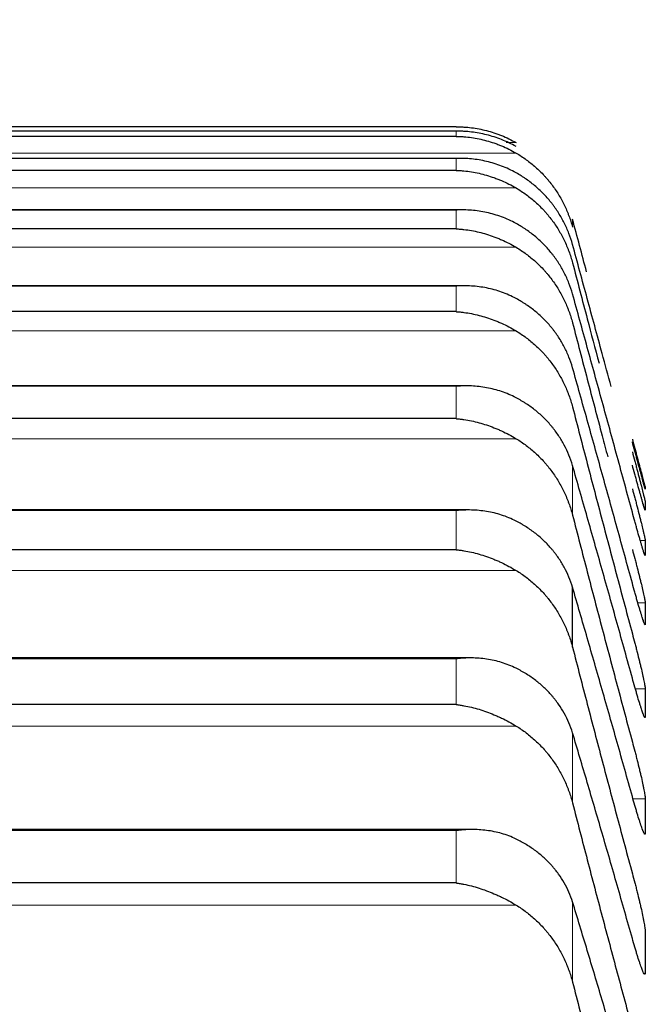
# Model space of a CAD drawing. Header units: inches. Extents: x 0 to 20790, y -12 to 14700.
# Tile 190 of 256: x 7898 to 7924, y 10416 to 10457. Entities that reach past the tile are written whole.
import ezdxf

# ---------------------------------------------------------------- set-up
doc = ezdxf.new("R2010")
doc.units = ezdxf.units.IN
doc.layers.add('1', color=7, linetype='Continuous', true_color=0xffffff)
doc.layers.add('254', color=7, linetype='Continuous', true_color=0xffffff)
doc.styles.add('latin_extended', font='simplex.shx')
doc.dimstyles.get("Standard").update_dxf_attribs({"dimtxt": 0.18, "dimasz": 0.18, "dimexe": 0.18, "dimexo": 0.0625, "dimgap": 0.09, "dimtad": 0, "dimtih": 1, "dimtoh": 1, "dimdec": 4, "dimzin": 0, "dimdsep": 46, "dimtxsty": 'Standard', "dimcen": 0.09, "dimadec": 0, "dimazin": 0, "dimtfac": 1, "dimtdec": 4, "dimtofl": 0, "dimtmove": 0, "dimatfit": 3, "dimfxl": 1, "dimtolj": 1, "dimtzin": 0, "dimarcsym": 0})

# ---------------------------------------------------------------- blocks, each defined once
blk = doc.blocks.new('_U4')
at = {"layer": '254', "color": 3, "linetype": 'Continuous', "lineweight": 13, "transparency": 16777216}
for p, q in [((1196.915, 10968.48), (1196.915, 7971.958)), ((8181.915, 9131.481), (8181.915, 7971.958)), ((1319.415, 8006.958), (8059.415, 8006.958))]:
    blk.add_line(p, q, dxfattribs=at)
at = {"layer": '254', "color": 3, "transparency": 16777216}
for points in [[(1319.415, 8027.374), (1319.415, 7986.541), (1196.915, 8006.958)], [(8059.415, 7986.541), (8059.415, 8027.374), (8181.915, 8006.958)]]:
    blk.add_solid(points, dxfattribs=at)
at = {"layer": 'Defpoints', "color": 0, "transparency": 16777216}
for p in [(1196.915, 11003.48), (8181.915, 9166.481), (8181.915, 8006.958)]:
    blk.add_point(p, dxfattribs=at)
at = {"layer": '254', "color": 2, "lineweight": 13, "transparency": 16777216, "insert": (4473.582, 8190.708), "char_height": 122.5, "attachment_point": 1, "style": 'latin_extended'}
blk.add_mtext('\\A1;6985', dxfattribs=at)

msp = doc.modelspace()

# ---------------------------------------------------------------- linework, layer by layer
at = {"layer": '1', "color": 2, "linetype": 'Continuous', "lineweight": 25}
for p, q in [((7916.059, 10452.974), (7879.771, 10452.974)), ((7916.056, 10452.791), (7879.774, 10452.791)), ((7916.059, 10452.577), (7879.771, 10452.577)), ((7916.038, 10451.663), (7879.792, 10451.663)), ((7916.059, 10451.162), (7879.771, 10451.162)), ((7916.284, 10449.52), (7879.81, 10449.52)), ((7916.059, 10448.732), (7879.771, 10448.732)), ((7916.372, 10446.365), (7879.827, 10446.365)), ((7916.059, 10445.289), (7879.771, 10445.289)), ((7916.459, 10442.204), (7879.387, 10442.204)), ((7916.059, 10440.841), (7879.771, 10440.841)), ((7916.548, 10437.043), (7879.302, 10437.043)), ((7916.059, 10435.393), (7879.771, 10435.393)), ((7920.889, 10431.34), (7920.889, 10433.829)), ((7916.636, 10430.891), (7879.215, 10430.891)), ((7916.059, 10428.955), (7879.771, 10428.955)), ((7916.725, 10423.758), (7879.128, 10423.758)), ((7916.059, 10421.537), (7879.771, 10421.537))]:
    msp.add_line(p, q, dxfattribs=at)
at = {"layer": '1', "color": 110, "linetype": 'Continuous', "lineweight": 13}
for p, q in [((7916.059, 10452.791), (7879.771, 10452.791)), ((7916.059, 10452.577), (7916.059, 10452.791)), ((7918.546, 10452.315), (7918.137, 10452.315)), ((7918.546, 10451.881), (7877.283, 10451.881)), ((7916.059, 10451.661), (7879.771, 10451.661)), ((7916.059, 10451.162), (7916.059, 10451.661)), ((7918.546, 10450.43), (7877.283, 10450.43)), ((7916.059, 10449.514), (7879.771, 10449.514)), ((7916.059, 10448.732), (7916.059, 10449.514)), ((7920.889, 10448.803), (7920.889, 10449.13)), ((7918.546, 10447.964), (7877.283, 10447.964)), ((7916.059, 10446.354), (7879.771, 10446.354)), ((7916.059, 10445.289), (7916.059, 10446.354)), ((7918.546, 10444.488), (7877.283, 10444.488)), ((7916.059, 10442.187), (7879.771, 10442.187)), ((7916.059, 10440.841), (7916.059, 10442.187)), ((7918.546, 10440.007), (7877.283, 10440.007)), ((7920.889, 10436.831), (7920.889, 10438.892)), ((7916.059, 10437.018), (7879.771, 10437.018)), ((7916.059, 10435.393), (7916.059, 10437.018)), ((7923.912, 10435.774), (7923.705, 10435.774)), ((7918.546, 10434.528), (7877.283, 10434.528)), ((7923.912, 10433.181), (7923.605, 10433.181)), ((7916.059, 10430.857), (7879.771, 10430.857)), ((7916.059, 10428.955), (7916.059, 10430.857)), ((7923.912, 10429.601), (7923.503, 10429.601)), ((7918.546, 10428.061), (7877.283, 10428.061)), ((7923.912, 10428.438), (7923.89, 10428.438)), ((7920.889, 10424.866), (7920.889, 10427.777)), ((7923.912, 10425.041), (7923.402, 10425.041)), ((7916.059, 10423.712), (7879.771, 10423.712)), ((7916.059, 10421.537), (7916.059, 10423.712)), ((7923.912, 10423.607), (7923.877, 10423.607)), ((7920.889, 10417.418), (7920.889, 10420.748)), ((7918.546, 10420.615), (7877.283, 10420.615))]:
    msp.add_line(p, q, dxfattribs=at)
at = {"layer": '1', "color": 2, "linetype": 'Continuous', "lineweight": 25}
for points, knots in [([(7916.059, 10452.974), (7916.062, 10452.974), (7916.066, 10452.974), (7916.072, 10452.974), (7916.075, 10452.974), (7916.085, 10452.974), (7916.105, 10452.974), (7916.152, 10452.974), (7916.244, 10452.972), (7916.324, 10452.968), (7916.482, 10452.958), (7916.587, 10452.949), (7916.9, 10452.909), (7917.108, 10452.87), (7917.419, 10452.789), (7917.523, 10452.759), (7917.678, 10452.708), (7917.73, 10452.69), (7917.834, 10452.652), (7917.886, 10452.632), (7918.041, 10452.569), (7918.143, 10452.524), (7918.346, 10452.425), (7918.447, 10452.372), (7918.546, 10452.315)], [0, 0, 0, 0, 0.003906, 0.003906, 0.007813, 0.007813, 0.015625, 0.03125, 0.0625, 0.125, 0.125, 0.25, 0.25, 0.5, 0.5, 0.625, 0.625, 0.6875, 0.6875, 0.75, 0.75, 0.875, 0.875, 1, 1, 1, 1]), ([(7918.546, 10452.151), (7918.447, 10452.208), (7918.347, 10452.26), (7918.145, 10452.356), (7918.044, 10452.401), (7917.84, 10452.482), (7917.738, 10452.519), (7917.531, 10452.586), (7917.427, 10452.616), (7917.217, 10452.668), (7917.112, 10452.691), (7916.902, 10452.73), (7916.797, 10452.745), (7916.587, 10452.77), (7916.482, 10452.779), (7916.324, 10452.787), (7916.244, 10452.79), (7916.152, 10452.791), (7916.105, 10452.791), (7916.085, 10452.791), (7916.072, 10452.791), (7916.066, 10452.791), (7916.059, 10452.791)], [0, 0, 0, 0, 0.125, 0.125, 0.25, 0.25, 0.375, 0.375, 0.5, 0.5, 0.625, 0.625, 0.75, 0.75, 0.875, 0.875, 0.9375, 0.96875, 0.984375, 0.992187, 0.992187, 1, 1, 1, 1]), ([(7916.059, 10452.577), (7916.062, 10452.577), (7916.066, 10452.577), (7916.072, 10452.577), (7916.075, 10452.577), (7916.085, 10452.577), (7916.105, 10452.576), (7916.152, 10452.575), (7916.244, 10452.571), (7916.324, 10452.566), (7916.482, 10452.554), (7916.587, 10452.542), (7916.9, 10452.497), (7917.108, 10452.454), (7917.419, 10452.369), (7917.523, 10452.337), (7917.678, 10452.283), (7917.73, 10452.265), (7917.834, 10452.225), (7917.886, 10452.205), (7918.041, 10452.14), (7918.143, 10452.093), (7918.346, 10451.993), (7918.447, 10451.939), (7918.546, 10451.881)], [0, 0, 0, 0, 0.003906, 0.003906, 0.007812, 0.007812, 0.015625, 0.03125, 0.0625, 0.125, 0.125, 0.25, 0.25, 0.5, 0.5, 0.625, 0.625, 0.6875, 0.6875, 0.75, 0.75, 0.875, 0.875, 1, 1, 1, 1]), ([(7918.546, 10451.881), (7918.692, 10451.796), (7918.832, 10451.705), (7919.101, 10451.51), (7919.359, 10451.304), (7919.595, 10451.073), (7919.736, 10450.921), (7919.763, 10450.89), (7919.818, 10450.827), (7919.846, 10450.796), (7919.926, 10450.7), (7919.977, 10450.635), (7920.127, 10450.438), (7920.22, 10450.302), (7920.391, 10450.023), (7920.47, 10449.879), (7920.579, 10449.658), (7920.613, 10449.583), (7920.662, 10449.469), (7920.678, 10449.431), (7920.708, 10449.354), (7920.723, 10449.315), (7920.796, 10449.121), (7920.846, 10448.963), (7920.889, 10448.803)], [0, 0, 0, 0, 0.125, 0.125, 0.25, 0.375, 0.375, 0.40625, 0.40625, 0.4375, 0.4375, 0.5, 0.5, 0.625, 0.625, 0.75, 0.75, 0.8125, 0.8125, 0.84375, 0.84375, 0.875, 0.875, 1, 1, 1, 1]), ([(7918.546, 10451.059), (7918.447, 10451.115), (7918.347, 10451.166), (7918.145, 10451.261), (7918.044, 10451.304), (7917.84, 10451.382), (7917.738, 10451.417), (7917.531, 10451.481), (7917.427, 10451.509), (7917.217, 10451.559), (7917.112, 10451.58), (7916.902, 10451.614), (7916.797, 10451.628), (7916.587, 10451.649), (7916.482, 10451.656), (7916.324, 10451.662), (7916.244, 10451.663), (7916.152, 10451.663), (7916.105, 10451.662), (7916.085, 10451.661), (7916.072, 10451.661), (7916.066, 10451.661), (7916.059, 10451.661)], [0, 0, 0, 0, 0.125, 0.125, 0.25, 0.25, 0.375, 0.375, 0.5, 0.5, 0.625, 0.625, 0.75, 0.75, 0.875, 0.875, 0.9375, 0.96875, 0.984375, 0.992188, 0.992188, 1, 1, 1, 1]), ([(7916.059, 10451.162), (7916.062, 10451.162), (7916.066, 10451.162), (7916.072, 10451.162), (7916.075, 10451.162), (7916.085, 10451.161), (7916.105, 10451.16), (7916.152, 10451.158), (7916.244, 10451.153), (7916.324, 10451.147), (7916.482, 10451.131), (7916.587, 10451.118), (7916.9, 10451.067), (7917.108, 10451.021), (7917.419, 10450.931), (7917.523, 10450.897), (7917.678, 10450.842), (7917.73, 10450.822), (7917.834, 10450.782), (7917.886, 10450.76), (7918.041, 10450.694), (7918.143, 10450.646), (7918.346, 10450.543), (7918.447, 10450.488), (7918.546, 10450.43)], [0, 0, 0, 0, 0.003906, 0.003906, 0.007812, 0.007812, 0.015625, 0.03125, 0.0625, 0.125, 0.125, 0.25, 0.25, 0.5, 0.5, 0.625, 0.625, 0.6875, 0.6875, 0.75, 0.75, 0.875, 0.875, 1, 1, 1, 1]), ([(7920.889, 10448.083), (7920.846, 10448.239), (7920.796, 10448.391), (7920.681, 10448.69), (7920.552, 10448.981), (7920.395, 10449.26), (7920.265, 10449.464), (7920.22, 10449.531), (7920.15, 10449.631), (7920.126, 10449.664), (7920.078, 10449.729), (7920.053, 10449.761), (7919.928, 10449.92), (7919.717, 10450.164), (7919.482, 10450.387), (7919.235, 10450.599), (7919.105, 10450.699), (7918.935, 10450.818), (7918.901, 10450.841), (7918.832, 10450.887), (7918.727, 10450.955), (7918.619, 10451.019), (7918.546, 10451.059)], [0, 0, 0, 0, 0.125, 0.125, 0.25, 0.375, 0.375, 0.4375, 0.4375, 0.46875, 0.46875, 0.5, 0.5, 0.625, 0.75, 0.75, 0.875, 0.875, 0.90625, 0.90625, 0.9375, 1, 1, 1, 1]), ([(7918.546, 10450.43), (7918.692, 10450.344), (7918.832, 10450.252), (7919.101, 10450.055), (7919.359, 10449.846), (7919.595, 10449.612), (7919.736, 10449.458), (7919.763, 10449.427), (7919.818, 10449.364), (7919.846, 10449.332), (7919.926, 10449.236), (7919.977, 10449.17), (7920.127, 10448.97), (7920.22, 10448.833), (7920.391, 10448.551), (7920.47, 10448.406), (7920.579, 10448.182), (7920.613, 10448.107), (7920.662, 10447.992), (7920.678, 10447.954), (7920.708, 10447.876), (7920.723, 10447.837), (7920.796, 10447.641), (7920.846, 10447.481), (7920.889, 10447.319)], [0, 0, 0, 0, 0.125, 0.125, 0.25, 0.375, 0.375, 0.40625, 0.40625, 0.4375, 0.4375, 0.5, 0.5, 0.625, 0.625, 0.75, 0.75, 0.8125, 0.8125, 0.84375, 0.84375, 0.875, 0.875, 1, 1, 1, 1]), ([(7918.546, 10448.953), (7918.447, 10449.007), (7918.347, 10449.057), (7918.145, 10449.149), (7918.044, 10449.191), (7917.84, 10449.266), (7917.738, 10449.3), (7917.531, 10449.36), (7917.427, 10449.387), (7917.217, 10449.432), (7917.112, 10449.452), (7916.902, 10449.483), (7916.797, 10449.495), (7916.587, 10449.512), (7916.482, 10449.517), (7916.324, 10449.52), (7916.244, 10449.52), (7916.152, 10449.518), (7916.105, 10449.516), (7916.085, 10449.515), (7916.072, 10449.515), (7916.066, 10449.514), (7916.059, 10449.514)], [0, 0, 0, 0, 0.125, 0.125, 0.25, 0.25, 0.375, 0.375, 0.5, 0.5, 0.625, 0.625, 0.75, 0.75, 0.875, 0.875, 0.9375, 0.96875, 0.984375, 0.992188, 0.992188, 1, 1, 1, 1]), ([(7920.889, 10446.025), (7920.846, 10446.179), (7920.796, 10446.329), (7920.681, 10446.623), (7920.552, 10446.91), (7920.395, 10447.184), (7920.265, 10447.385), (7920.22, 10447.451), (7920.15, 10447.549), (7920.126, 10447.581), (7920.078, 10447.645), (7920.053, 10447.677), (7919.928, 10447.833), (7919.717, 10448.073), (7919.482, 10448.292), (7919.235, 10448.5), (7919.105, 10448.599), (7918.935, 10448.716), (7918.901, 10448.738), (7918.832, 10448.784), (7918.727, 10448.85), (7918.619, 10448.912), (7918.546, 10448.953)], [0, 0, 0, 0, 0.125, 0.125, 0.25, 0.375, 0.375, 0.4375, 0.4375, 0.46875, 0.46875, 0.5, 0.5, 0.625, 0.75, 0.75, 0.875, 0.875, 0.90625, 0.90625, 0.9375, 1, 1, 1, 1]), ([(7916.059, 10448.732), (7916.062, 10448.731), (7916.066, 10448.731), (7916.072, 10448.731), (7916.075, 10448.731), (7916.085, 10448.73), (7916.105, 10448.729), (7916.152, 10448.726), (7916.244, 10448.719), (7916.324, 10448.711), (7916.482, 10448.693), (7916.587, 10448.678), (7916.9, 10448.622), (7917.108, 10448.572), (7917.419, 10448.478), (7917.523, 10448.443), (7917.678, 10448.385), (7917.73, 10448.365), (7917.834, 10448.323), (7917.886, 10448.301), (7918.041, 10448.232), (7918.143, 10448.183), (7918.346, 10448.079), (7918.447, 10448.023), (7918.546, 10447.964)], [0, 0, 0, 0, 0.003906, 0.003906, 0.007812, 0.007812, 0.015625, 0.03125, 0.0625, 0.125, 0.125, 0.25, 0.25, 0.5, 0.5, 0.625, 0.625, 0.6875, 0.6875, 0.75, 0.75, 0.875, 0.875, 1, 1, 1, 1]), ([(7918.546, 10447.964), (7918.692, 10447.877), (7918.832, 10447.784), (7919.101, 10447.586), (7919.359, 10447.374), (7919.595, 10447.138), (7919.736, 10446.983), (7919.763, 10446.952), (7919.818, 10446.888), (7919.846, 10446.856), (7919.926, 10446.759), (7919.977, 10446.692), (7920.127, 10446.491), (7920.22, 10446.353), (7920.391, 10446.068), (7920.47, 10445.922), (7920.579, 10445.696), (7920.613, 10445.62), (7920.662, 10445.505), (7920.678, 10445.466), (7920.708, 10445.387), (7920.723, 10445.348), (7920.796, 10445.15), (7920.846, 10444.99), (7920.889, 10444.827)], [0, 0, 0, 0, 0.125, 0.125, 0.25, 0.375, 0.375, 0.40625, 0.40625, 0.4375, 0.4375, 0.5, 0.5, 0.625, 0.625, 0.75, 0.75, 0.8125, 0.8125, 0.84375, 0.84375, 0.875, 0.875, 1, 1, 1, 1]), ([(7922.496, 10442.173), (7922.371, 10442.634), (7922.039, 10443.86), (7921.502, 10445.835), (7921.093, 10447.337), (7920.889, 10448.083)], [0, 0, 0, 0, 0.230492, 0.615246, 1, 1, 1, 1]), ([(7920.889, 10447.319), (7921.093, 10446.544), (7921.459, 10445.153), (7921.828, 10443.757), (7921.991, 10443.141)], [0, 0, 0, 0, 0.559186, 1, 1, 1, 1]), ([(7918.546, 10445.834), (7918.447, 10445.887), (7918.347, 10445.936), (7918.145, 10446.025), (7918.044, 10446.065), (7917.84, 10446.138), (7917.738, 10446.17), (7917.531, 10446.227), (7917.427, 10446.251), (7917.217, 10446.294), (7917.112, 10446.311), (7916.902, 10446.338), (7916.797, 10446.348), (7916.587, 10446.362), (7916.482, 10446.365), (7916.324, 10446.365), (7916.244, 10446.364), (7916.152, 10446.36), (7916.105, 10446.357), (7916.085, 10446.356), (7916.072, 10446.355), (7916.066, 10446.355), (7916.059, 10446.354)], [0, 0, 0, 0, 0.125, 0.125, 0.25, 0.25, 0.375, 0.375, 0.5, 0.5, 0.625, 0.625, 0.75, 0.75, 0.875, 0.875, 0.9375, 0.96875, 0.984375, 0.992187, 0.992187, 1, 1, 1, 1]), ([(7920.889, 10442.96), (7920.846, 10443.111), (7920.796, 10443.259), (7920.681, 10443.547), (7920.552, 10443.829), (7920.395, 10444.099), (7920.265, 10444.296), (7920.22, 10444.361), (7920.15, 10444.457), (7920.126, 10444.489), (7920.078, 10444.551), (7920.053, 10444.583), (7919.928, 10444.736), (7919.717, 10444.972), (7919.482, 10445.186), (7919.235, 10445.39), (7919.105, 10445.487), (7918.935, 10445.601), (7918.901, 10445.624), (7918.832, 10445.668), (7918.727, 10445.733), (7918.619, 10445.794), (7918.546, 10445.834)], [0, 0, 0, 0, 0.125, 0.125, 0.25, 0.375, 0.375, 0.4375, 0.4375, 0.46875, 0.46875, 0.5, 0.5, 0.625, 0.75, 0.75, 0.875, 0.875, 0.90625, 0.90625, 0.9375, 1, 1, 1, 1]), ([(7916.059, 10445.289), (7916.062, 10445.289), (7916.066, 10445.289), (7916.072, 10445.288), (7916.075, 10445.288), (7916.085, 10445.287), (7916.105, 10445.286), (7916.152, 10445.282), (7916.244, 10445.273), (7916.324, 10445.264), (7916.482, 10445.243), (7916.587, 10445.226), (7916.9, 10445.165), (7917.108, 10445.112), (7917.419, 10445.013), (7917.523, 10444.977), (7917.678, 10444.917), (7917.73, 10444.896), (7917.834, 10444.853), (7917.886, 10444.83), (7918.041, 10444.76), (7918.143, 10444.71), (7918.346, 10444.604), (7918.447, 10444.548), (7918.546, 10444.488)], [0, 0, 0, 0, 0.003906, 0.003906, 0.007813, 0.007813, 0.015625, 0.03125, 0.0625, 0.125, 0.125, 0.25, 0.25, 0.5, 0.5, 0.625, 0.625, 0.6875, 0.6875, 0.75, 0.75, 0.875, 0.875, 1, 1, 1, 1]), ([(7920.889, 10444.827), (7921.093, 10444.045), (7921.502, 10442.481), (7921.991, 10440.623), (7922.276, 10439.548), (7922.352, 10439.258)], [0, 0, 0, 0, 0.422097, 0.844194, 1, 1, 1, 1]), ([(7918.546, 10444.488), (7918.692, 10444.401), (7918.832, 10444.307), (7919.101, 10444.106), (7919.359, 10443.893), (7919.595, 10443.656), (7919.736, 10443.499), (7919.763, 10443.468), (7919.818, 10443.404), (7919.846, 10443.371), (7919.926, 10443.273), (7919.977, 10443.206), (7920.127, 10443.004), (7920.22, 10442.864), (7920.391, 10442.578), (7920.47, 10442.43), (7920.579, 10442.204), (7920.613, 10442.127), (7920.662, 10442.01), (7920.678, 10441.971), (7920.708, 10441.893), (7920.723, 10441.853), (7920.796, 10441.654), (7920.846, 10441.493), (7920.889, 10441.329)], [0, 0, 0, 0, 0.125, 0.125, 0.25, 0.375, 0.375, 0.40625, 0.40625, 0.4375, 0.4375, 0.5, 0.5, 0.625, 0.625, 0.75, 0.75, 0.8125, 0.8125, 0.84375, 0.84375, 0.875, 0.875, 1, 1, 1, 1]), ([(7918.546, 10441.708), (7918.447, 10441.76), (7918.347, 10441.808), (7918.145, 10441.894), (7918.044, 10441.932), (7917.84, 10442.001), (7917.738, 10442.032), (7917.531, 10442.085), (7917.427, 10442.108), (7917.217, 10442.147), (7917.112, 10442.162), (7916.902, 10442.186), (7916.797, 10442.194), (7916.587, 10442.204), (7916.482, 10442.205), (7916.324, 10442.202), (7916.244, 10442.199), (7916.152, 10442.194), (7916.105, 10442.191), (7916.085, 10442.189), (7916.072, 10442.188), (7916.066, 10442.188), (7916.059, 10442.187)], [0, 0, 0, 0, 0.125, 0.125, 0.25, 0.25, 0.375, 0.375, 0.5, 0.5, 0.625, 0.625, 0.75, 0.75, 0.875, 0.875, 0.9375, 0.96875, 0.984375, 0.992187, 0.992187, 1, 1, 1, 1]), ([(7920.889, 10438.892), (7920.846, 10439.04), (7920.796, 10439.185), (7920.681, 10439.468), (7920.552, 10439.745), (7920.395, 10440.009), (7920.265, 10440.202), (7920.22, 10440.266), (7920.15, 10440.36), (7920.126, 10440.391), (7920.078, 10440.453), (7920.053, 10440.483), (7919.928, 10440.634), (7919.717, 10440.864), (7919.482, 10441.074), (7919.235, 10441.274), (7919.105, 10441.369), (7918.935, 10441.48), (7918.901, 10441.502), (7918.832, 10441.546), (7918.727, 10441.609), (7918.619, 10441.669), (7918.546, 10441.708)], [0, 0, 0, 0, 0.125, 0.125, 0.25, 0.375, 0.375, 0.4375, 0.4375, 0.46875, 0.46875, 0.5, 0.5, 0.625, 0.75, 0.75, 0.875, 0.875, 0.90625, 0.90625, 0.9375, 1, 1, 1, 1]), ([(7916.059, 10440.841), (7916.062, 10440.84), (7916.066, 10440.84), (7916.072, 10440.84), (7916.075, 10440.839), (7916.085, 10440.838), (7916.105, 10440.837), (7916.152, 10440.832), (7916.244, 10440.822), (7916.324, 10440.811), (7916.482, 10440.788), (7916.587, 10440.769), (7916.9, 10440.703), (7917.108, 10440.646), (7917.419, 10440.543), (7917.523, 10440.505), (7917.678, 10440.443), (7917.73, 10440.422), (7917.834, 10440.378), (7917.886, 10440.354), (7918.041, 10440.283), (7918.143, 10440.232), (7918.346, 10440.124), (7918.447, 10440.067), (7918.546, 10440.007)], [0, 0, 0, 0, 0.003906, 0.003906, 0.007812, 0.007812, 0.015625, 0.03125, 0.0625, 0.125, 0.125, 0.25, 0.25, 0.5, 0.5, 0.625, 0.625, 0.6875, 0.6875, 0.75, 0.75, 0.875, 0.875, 1, 1, 1, 1]), ([(7918.546, 10440.007), (7918.692, 10439.919), (7918.832, 10439.825), (7919.101, 10439.623), (7919.359, 10439.408), (7919.595, 10439.169), (7919.736, 10439.012), (7919.763, 10438.98), (7919.818, 10438.916), (7919.846, 10438.883), (7919.926, 10438.784), (7919.977, 10438.717), (7920.127, 10438.513), (7920.22, 10438.373), (7920.391, 10438.085), (7920.47, 10437.937), (7920.579, 10437.709), (7920.613, 10437.632), (7920.662, 10437.515), (7920.678, 10437.476), (7920.708, 10437.397), (7920.723, 10437.357), (7920.796, 10437.158), (7920.846, 10436.995), (7920.889, 10436.831)], [0, 0, 0, 0, 0.125, 0.125, 0.25, 0.375, 0.375, 0.40625, 0.40625, 0.4375, 0.4375, 0.5, 0.5, 0.625, 0.625, 0.75, 0.75, 0.8125, 0.8125, 0.84375, 0.84375, 0.875, 0.875, 1, 1, 1, 1]), ([(7923.377, 10439.986), (7923.412, 10439.857), (7923.446, 10439.73), (7923.496, 10439.542), (7923.513, 10439.48), (7923.538, 10439.388), (7923.546, 10439.357), (7923.562, 10439.296), (7923.57, 10439.266), (7923.61, 10439.116), (7923.641, 10439.003), (7923.684, 10438.841), (7923.698, 10438.788), (7923.719, 10438.712), (7923.725, 10438.687), (7923.738, 10438.638), (7923.745, 10438.614), (7923.776, 10438.497), (7923.798, 10438.413), (7923.823, 10438.32), (7923.828, 10438.302), (7923.837, 10438.267), (7923.842, 10438.251), (7923.855, 10438.203), (7923.862, 10438.174), (7923.883, 10438.096), (7923.894, 10438.055), (7923.903, 10438.021), (7923.904, 10438.015), (7923.907, 10438.004), (7923.908, 10438), (7923.911, 10437.989), (7923.912, 10437.985), (7923.912, 10437.984)], [0, 0, 0, 0, 0.125, 0.125, 0.1875, 0.1875, 0.21875, 0.21875, 0.25, 0.25, 0.375, 0.375, 0.4375, 0.4375, 0.46875, 0.46875, 0.5, 0.5, 0.625, 0.625, 0.65625, 0.65625, 0.6875, 0.6875, 0.75, 0.75, 0.875, 0.875, 0.90625, 0.90625, 0.9375, 0.9375, 1, 1, 1, 1]), ([(7923.912, 10437.915), (7923.912, 10437.914), (7923.91, 10437.92), (7923.902, 10437.947), (7923.893, 10437.978), (7923.885, 10438.006), (7923.882, 10438.017), (7923.876, 10438.039), (7923.873, 10438.05), (7923.856, 10438.112), (7923.839, 10438.173), (7923.814, 10438.264), (7923.809, 10438.282), (7923.801, 10438.311), (7923.798, 10438.321), (7923.793, 10438.341), (7923.779, 10438.392), (7923.752, 10438.49), (7923.726, 10438.585), (7923.699, 10438.685), (7923.685, 10438.736), (7923.641, 10438.898), (7923.61, 10439.011), (7923.563, 10439.187), (7923.547, 10439.247), (7923.522, 10439.339), (7923.514, 10439.37), (7923.497, 10439.433), (7923.488, 10439.464), (7923.446, 10439.621), (7923.412, 10439.749), (7923.377, 10439.878)], [0, 0, 0, 0, 0.0625, 0.125, 0.1875, 0.1875, 0.21875, 0.21875, 0.25, 0.25, 0.375, 0.375, 0.40625, 0.40625, 0.421875, 0.421875, 0.4375, 0.5, 0.5625, 0.5625, 0.625, 0.625, 0.75, 0.75, 0.8125, 0.8125, 0.84375, 0.84375, 0.875, 0.875, 1, 1, 1, 1]), ([(7923.377, 10439.456), (7923.412, 10439.327), (7923.446, 10439.199), (7923.496, 10439.01), (7923.513, 10438.948), (7923.538, 10438.854), (7923.546, 10438.823), (7923.562, 10438.761), (7923.57, 10438.73), (7923.61, 10438.579), (7923.641, 10438.463), (7923.684, 10438.297), (7923.698, 10438.243), (7923.719, 10438.164), (7923.725, 10438.138), (7923.738, 10438.087), (7923.745, 10438.062), (7923.776, 10437.941), (7923.798, 10437.854), (7923.823, 10437.755), (7923.828, 10437.736), (7923.837, 10437.699), (7923.842, 10437.681), (7923.855, 10437.63), (7923.862, 10437.598), (7923.883, 10437.513), (7923.894, 10437.468), (7923.903, 10437.427), (7923.904, 10437.42), (7923.907, 10437.406), (7923.908, 10437.4), (7923.911, 10437.386), (7923.912, 10437.379), (7923.912, 10437.376)], [0, 0, 0, 0, 0.125, 0.125, 0.1875, 0.1875, 0.21875, 0.21875, 0.25, 0.25, 0.375, 0.375, 0.4375, 0.4375, 0.46875, 0.46875, 0.5, 0.5, 0.625, 0.625, 0.65625, 0.65625, 0.6875, 0.6875, 0.75, 0.75, 0.875, 0.875, 0.90625, 0.90625, 0.9375, 0.9375, 1, 1, 1, 1]), ([(7923.912, 10437.032), (7923.912, 10437.028), (7923.91, 10437.029), (7923.902, 10437.048), (7923.893, 10437.074), (7923.885, 10437.098), (7923.882, 10437.107), (7923.876, 10437.127), (7923.873, 10437.137), (7923.856, 10437.193), (7923.839, 10437.249), (7923.814, 10437.334), (7923.809, 10437.352), (7923.801, 10437.379), (7923.798, 10437.389), (7923.793, 10437.408), (7923.779, 10437.456), (7923.752, 10437.549), (7923.726, 10437.641), (7923.699, 10437.737), (7923.685, 10437.787), (7923.641, 10437.944), (7923.61, 10438.054), (7923.563, 10438.228), (7923.547, 10438.287), (7923.522, 10438.378), (7923.514, 10438.408), (7923.497, 10438.47), (7923.488, 10438.501), (7923.446, 10438.656), (7923.412, 10438.783), (7923.377, 10438.912)], [0, 0, 0, 0, 0.0625, 0.125, 0.1875, 0.1875, 0.21875, 0.21875, 0.25, 0.25, 0.375, 0.375, 0.40625, 0.40625, 0.421875, 0.421875, 0.4375, 0.5, 0.5625, 0.5625, 0.625, 0.625, 0.75, 0.75, 0.8125, 0.8125, 0.84375, 0.84375, 0.875, 0.875, 1, 1, 1, 1]), ([(7923.377, 10437.928), (7923.412, 10437.799), (7923.446, 10437.672), (7923.496, 10437.482), (7923.513, 10437.419), (7923.538, 10437.324), (7923.546, 10437.293), (7923.562, 10437.23), (7923.57, 10437.199), (7923.61, 10437.045), (7923.641, 10436.927), (7923.684, 10436.757), (7923.698, 10436.702), (7923.719, 10436.621), (7923.725, 10436.594), (7923.738, 10436.542), (7923.745, 10436.516), (7923.776, 10436.391), (7923.798, 10436.3), (7923.823, 10436.196), (7923.828, 10436.176), (7923.837, 10436.137), (7923.842, 10436.118), (7923.855, 10436.063), (7923.862, 10436.029), (7923.883, 10435.937), (7923.894, 10435.887), (7923.903, 10435.84), (7923.904, 10435.831), (7923.907, 10435.815), (7923.908, 10435.808), (7923.911, 10435.789), (7923.912, 10435.78), (7923.912, 10435.774)], [0, 0, 0, 0, 0.125, 0.125, 0.1875, 0.1875, 0.21875, 0.21875, 0.25, 0.25, 0.375, 0.375, 0.4375, 0.4375, 0.46875, 0.46875, 0.5, 0.5, 0.625, 0.625, 0.65625, 0.65625, 0.6875, 0.6875, 0.75, 0.75, 0.875, 0.875, 0.90625, 0.90625, 0.9375, 0.9375, 1, 1, 1, 1]), ([(7918.546, 10436.581), (7918.447, 10436.632), (7918.347, 10436.679), (7918.145, 10436.762), (7918.044, 10436.799), (7917.84, 10436.864), (7917.738, 10436.893), (7917.531, 10436.943), (7917.427, 10436.964), (7917.217, 10436.999), (7917.112, 10437.013), (7916.902, 10437.032), (7916.797, 10437.039), (7916.587, 10437.044), (7916.482, 10437.044), (7916.324, 10437.038), (7916.244, 10437.034), (7916.152, 10437.027), (7916.105, 10437.023), (7916.085, 10437.021), (7916.072, 10437.02), (7916.066, 10437.019), (7916.059, 10437.018)], [0, 0, 0, 0, 0.125, 0.125, 0.25, 0.25, 0.375, 0.375, 0.5, 0.5, 0.625, 0.625, 0.75, 0.75, 0.875, 0.875, 0.9375, 0.96875, 0.984375, 0.992188, 0.992188, 1, 1, 1, 1]), ([(7923.912, 10435.156), (7923.912, 10435.15), (7923.91, 10435.144), (7923.902, 10435.156), (7923.893, 10435.177), (7923.885, 10435.197), (7923.882, 10435.205), (7923.876, 10435.222), (7923.873, 10435.231), (7923.856, 10435.281), (7923.839, 10435.332), (7923.814, 10435.411), (7923.809, 10435.428), (7923.801, 10435.454), (7923.798, 10435.462), (7923.793, 10435.48), (7923.779, 10435.526), (7923.752, 10435.615), (7923.726, 10435.703), (7923.699, 10435.795), (7923.685, 10435.843), (7923.641, 10435.996), (7923.61, 10436.103), (7923.563, 10436.273), (7923.547, 10436.331), (7923.522, 10436.421), (7923.514, 10436.451), (7923.497, 10436.512), (7923.488, 10436.542), (7923.446, 10436.696), (7923.412, 10436.822), (7923.377, 10436.95)], [0, 0, 0, 0, 0.0625, 0.125, 0.1875, 0.1875, 0.21875, 0.21875, 0.25, 0.25, 0.375, 0.375, 0.40625, 0.40625, 0.421875, 0.421875, 0.4375, 0.5, 0.5625, 0.5625, 0.625, 0.625, 0.75, 0.75, 0.8125, 0.8125, 0.84375, 0.84375, 0.875, 0.875, 1, 1, 1, 1]), ([(7920.889, 10433.829), (7920.846, 10433.974), (7920.796, 10434.116), (7920.681, 10434.393), (7920.552, 10434.664), (7920.395, 10434.922), (7920.265, 10435.111), (7920.22, 10435.173), (7920.15, 10435.265), (7920.126, 10435.295), (7920.078, 10435.356), (7920.053, 10435.385), (7919.928, 10435.532), (7919.717, 10435.758), (7919.482, 10435.963), (7919.235, 10436.158), (7919.105, 10436.25), (7918.935, 10436.359), (7918.901, 10436.381), (7918.832, 10436.423), (7918.727, 10436.485), (7918.619, 10436.544), (7918.546, 10436.581)], [0, 0, 0, 0, 0.125, 0.125, 0.25, 0.375, 0.375, 0.4375, 0.4375, 0.46875, 0.46875, 0.5, 0.5, 0.625, 0.75, 0.75, 0.875, 0.875, 0.90625, 0.90625, 0.9375, 1, 1, 1, 1]), ([(7916.059, 10435.393), (7916.062, 10435.393), (7916.066, 10435.393), (7916.072, 10435.392), (7916.075, 10435.391), (7916.085, 10435.39), (7916.105, 10435.388), (7916.152, 10435.383), (7916.244, 10435.371), (7916.324, 10435.359), (7916.482, 10435.333), (7916.587, 10435.312), (7916.9, 10435.241), (7917.108, 10435.182), (7917.419, 10435.074), (7917.523, 10435.035), (7917.678, 10434.971), (7917.73, 10434.95), (7917.834, 10434.904), (7917.886, 10434.88), (7918.041, 10434.807), (7918.143, 10434.755), (7918.346, 10434.646), (7918.447, 10434.589), (7918.546, 10434.528)], [0, 0, 0, 0, 0.003906, 0.003906, 0.007812, 0.007812, 0.015625, 0.03125, 0.0625, 0.125, 0.125, 0.25, 0.25, 0.5, 0.5, 0.625, 0.625, 0.6875, 0.6875, 0.75, 0.75, 0.875, 0.875, 1, 1, 1, 1]), ([(7923.377, 10435.406), (7923.412, 10435.278), (7923.446, 10435.15), (7923.496, 10434.96), (7923.513, 10434.896), (7923.538, 10434.801), (7923.546, 10434.77), (7923.562, 10434.706), (7923.57, 10434.675), (7923.61, 10434.519), (7923.641, 10434.399), (7923.684, 10434.226), (7923.698, 10434.169), (7923.719, 10434.086), (7923.725, 10434.059), (7923.738, 10434.005), (7923.745, 10433.978), (7923.776, 10433.849), (7923.798, 10433.754), (7923.823, 10433.646), (7923.828, 10433.624), (7923.837, 10433.583), (7923.842, 10433.563), (7923.855, 10433.505), (7923.862, 10433.469), (7923.883, 10433.37), (7923.894, 10433.315), (7923.903, 10433.261), (7923.904, 10433.251), (7923.907, 10433.233), (7923.908, 10433.224), (7923.911, 10433.202), (7923.912, 10433.19), (7923.912, 10433.181)], [0, 0, 0, 0, 0.125, 0.125, 0.1875, 0.1875, 0.21875, 0.21875, 0.25, 0.25, 0.375, 0.375, 0.4375, 0.4375, 0.46875, 0.46875, 0.5, 0.5, 0.625, 0.625, 0.65625, 0.65625, 0.6875, 0.6875, 0.75, 0.75, 0.875, 0.875, 0.90625, 0.90625, 0.9375, 0.9375, 1, 1, 1, 1]), ([(7918.546, 10434.528), (7918.692, 10434.44), (7918.832, 10434.345), (7919.101, 10434.142), (7919.359, 10433.927), (7919.595, 10433.687), (7919.736, 10433.529), (7919.763, 10433.497), (7919.818, 10433.432), (7919.846, 10433.399), (7919.926, 10433.3), (7919.977, 10433.233), (7920.127, 10433.028), (7920.22, 10432.887), (7920.391, 10432.598), (7920.47, 10432.45), (7920.579, 10432.221), (7920.613, 10432.144), (7920.662, 10432.027), (7920.678, 10431.987), (7920.708, 10431.908), (7920.723, 10431.868), (7920.796, 10431.668), (7920.846, 10431.505), (7920.889, 10431.34)], [0, 0, 0, 0, 0.125, 0.125, 0.25, 0.375, 0.375, 0.40625, 0.40625, 0.4375, 0.4375, 0.5, 0.5, 0.625, 0.625, 0.75, 0.75, 0.8125, 0.8125, 0.84375, 0.84375, 0.875, 0.875, 1, 1, 1, 1]), ([(7923.912, 10432.289), (7923.912, 10432.281), (7923.91, 10432.27), (7923.902, 10432.274), (7923.893, 10432.289), (7923.885, 10432.306), (7923.882, 10432.312), (7923.876, 10432.327), (7923.873, 10432.335), (7923.856, 10432.378), (7923.839, 10432.425), (7923.814, 10432.498), (7923.809, 10432.513), (7923.801, 10432.537), (7923.798, 10432.546), (7923.793, 10432.562), (7923.779, 10432.605), (7923.752, 10432.689), (7923.726, 10432.773), (7923.699, 10432.862), (7923.685, 10432.909), (7923.641, 10433.056), (7923.61, 10433.161), (7923.563, 10433.327), (7923.547, 10433.384), (7923.522, 10433.472), (7923.514, 10433.501), (7923.497, 10433.561), (7923.488, 10433.592), (7923.446, 10433.743), (7923.412, 10433.868), (7923.377, 10433.996)], [0, 0, 0, 0, 0.0625, 0.125, 0.1875, 0.1875, 0.21875, 0.21875, 0.25, 0.25, 0.375, 0.375, 0.40625, 0.40625, 0.421875, 0.421875, 0.4375, 0.5, 0.5625, 0.5625, 0.625, 0.625, 0.75, 0.75, 0.8125, 0.8125, 0.84375, 0.84375, 0.875, 0.875, 1, 1, 1, 1]), ([(7923.377, 10431.894), (7923.412, 10431.766), (7923.446, 10431.639), (7923.496, 10431.448), (7923.513, 10431.384), (7923.538, 10431.289), (7923.546, 10431.257), (7923.562, 10431.193), (7923.57, 10431.161), (7923.61, 10431.004), (7923.641, 10430.882), (7923.684, 10430.706), (7923.698, 10430.648), (7923.719, 10430.563), (7923.725, 10430.535), (7923.738, 10430.479), (7923.745, 10430.452), (7923.776, 10430.319), (7923.798, 10430.221), (7923.823, 10430.107), (7923.828, 10430.085), (7923.837, 10430.042), (7923.842, 10430.021), (7923.855, 10429.959), (7923.862, 10429.921), (7923.883, 10429.816), (7923.894, 10429.756), (7923.903, 10429.696), (7923.904, 10429.685), (7923.907, 10429.664), (7923.908, 10429.654), (7923.911, 10429.627), (7923.912, 10429.613), (7923.912, 10429.601)], [0, 0, 0, 0, 0.125, 0.125, 0.1875, 0.1875, 0.21875, 0.21875, 0.25, 0.25, 0.375, 0.375, 0.4375, 0.4375, 0.46875, 0.46875, 0.5, 0.5, 0.625, 0.625, 0.65625, 0.65625, 0.6875, 0.6875, 0.75, 0.75, 0.875, 0.875, 0.90625, 0.90625, 0.9375, 0.9375, 1, 1, 1, 1]), ([(7918.546, 10430.463), (7918.447, 10430.512), (7918.347, 10430.557), (7918.145, 10430.637), (7918.044, 10430.672), (7917.84, 10430.735), (7917.738, 10430.762), (7917.531, 10430.808), (7917.427, 10430.827), (7917.217, 10430.858), (7917.112, 10430.87), (7916.902, 10430.886), (7916.797, 10430.89), (7916.587, 10430.892), (7916.482, 10430.89), (7916.324, 10430.881), (7916.244, 10430.875), (7916.152, 10430.867), (7916.105, 10430.862), (7916.085, 10430.86), (7916.072, 10430.858), (7916.066, 10430.857), (7916.059, 10430.857)], [0, 0, 0, 0, 0.125, 0.125, 0.25, 0.25, 0.375, 0.375, 0.5, 0.5, 0.625, 0.625, 0.75, 0.75, 0.875, 0.875, 0.9375, 0.96875, 0.984375, 0.992187, 0.992187, 1, 1, 1, 1]), ([(7920.889, 10427.777), (7920.846, 10427.919), (7920.796, 10428.058), (7920.681, 10428.328), (7920.552, 10428.593), (7920.395, 10428.845), (7920.265, 10429.029), (7920.22, 10429.09), (7920.15, 10429.18), (7920.126, 10429.209), (7920.078, 10429.268), (7920.053, 10429.297), (7919.928, 10429.441), (7919.717, 10429.66), (7919.482, 10429.86), (7919.235, 10430.05), (7919.105, 10430.14), (7918.935, 10430.247), (7918.901, 10430.268), (7918.832, 10430.309), (7918.727, 10430.369), (7918.619, 10430.426), (7918.546, 10430.463)], [0, 0, 0, 0, 0.125, 0.125, 0.25, 0.375, 0.375, 0.4375, 0.4375, 0.46875, 0.46875, 0.5, 0.5, 0.625, 0.75, 0.75, 0.875, 0.875, 0.90625, 0.90625, 0.9375, 1, 1, 1, 1]), ([(7923.912, 10428.438), (7923.912, 10428.427), (7923.91, 10428.411), (7923.902, 10428.407), (7923.893, 10428.417), (7923.885, 10428.429), (7923.882, 10428.434), (7923.876, 10428.446), (7923.873, 10428.453), (7923.856, 10428.49), (7923.839, 10428.532), (7923.814, 10428.599), (7923.809, 10428.613), (7923.801, 10428.635), (7923.798, 10428.643), (7923.793, 10428.659), (7923.779, 10428.699), (7923.752, 10428.778), (7923.726, 10428.858), (7923.699, 10428.943), (7923.685, 10428.988), (7923.641, 10429.13), (7923.61, 10429.231), (7923.563, 10429.394), (7923.547, 10429.449), (7923.522, 10429.535), (7923.514, 10429.565), (7923.497, 10429.624), (7923.488, 10429.653), (7923.446, 10429.803), (7923.412, 10429.926), (7923.377, 10430.053)], [0, 0, 0, 0, 0.0625, 0.125, 0.1875, 0.1875, 0.21875, 0.21875, 0.25, 0.25, 0.375, 0.375, 0.40625, 0.40625, 0.421875, 0.421875, 0.4375, 0.5, 0.5625, 0.5625, 0.625, 0.625, 0.75, 0.75, 0.8125, 0.8125, 0.84375, 0.84375, 0.875, 0.875, 1, 1, 1, 1]), ([(7916.059, 10428.955), (7916.062, 10428.955), (7916.066, 10428.955), (7916.072, 10428.954), (7916.075, 10428.953), (7916.085, 10428.952), (7916.105, 10428.95), (7916.152, 10428.943), (7916.244, 10428.93), (7916.324, 10428.917), (7916.482, 10428.888), (7916.587, 10428.866), (7916.9, 10428.79), (7917.108, 10428.727), (7917.419, 10428.615), (7917.523, 10428.575), (7917.678, 10428.51), (7917.73, 10428.487), (7917.834, 10428.441), (7917.886, 10428.417), (7918.041, 10428.342), (7918.143, 10428.29), (7918.346, 10428.179), (7918.447, 10428.121), (7918.546, 10428.061)], [0, 0, 0, 0, 0.003906, 0.003906, 0.007813, 0.007813, 0.015625, 0.03125, 0.0625, 0.125, 0.125, 0.25, 0.25, 0.5, 0.5, 0.625, 0.625, 0.6875, 0.6875, 0.75, 0.75, 0.875, 0.875, 1, 1, 1, 1]), ([(7918.546, 10428.061), (7918.692, 10427.972), (7918.832, 10427.877), (7919.101, 10427.673), (7919.359, 10427.457), (7919.595, 10427.216), (7919.736, 10427.058), (7919.763, 10427.026), (7919.818, 10426.961), (7919.846, 10426.928), (7919.926, 10426.829), (7919.977, 10426.761), (7920.127, 10426.556), (7920.22, 10426.415), (7920.391, 10426.126), (7920.47, 10425.977), (7920.579, 10425.748), (7920.613, 10425.67), (7920.662, 10425.553), (7920.678, 10425.513), (7920.708, 10425.434), (7920.723, 10425.394), (7920.796, 10425.194), (7920.846, 10425.031), (7920.889, 10424.866)], [0, 0, 0, 0, 0.125, 0.125, 0.25, 0.375, 0.375, 0.40625, 0.40625, 0.4375, 0.4375, 0.5, 0.5, 0.625, 0.625, 0.75, 0.75, 0.8125, 0.8125, 0.84375, 0.84375, 0.875, 0.875, 1, 1, 1, 1]), ([(7923.377, 10427.397), (7923.412, 10427.27), (7923.446, 10427.143), (7923.496, 10426.952), (7923.513, 10426.888), (7923.538, 10426.792), (7923.546, 10426.76), (7923.562, 10426.696), (7923.57, 10426.664), (7923.61, 10426.506), (7923.641, 10426.383), (7923.684, 10426.203), (7923.698, 10426.144), (7923.719, 10426.057), (7923.725, 10426.028), (7923.738, 10425.971), (7923.745, 10425.944), (7923.776, 10425.807), (7923.798, 10425.705), (7923.823, 10425.587), (7923.828, 10425.564), (7923.837, 10425.519), (7923.842, 10425.497), (7923.855, 10425.432), (7923.862, 10425.392), (7923.883, 10425.28), (7923.894, 10425.216), (7923.903, 10425.149), (7923.904, 10425.137), (7923.907, 10425.113), (7923.908, 10425.102), (7923.911, 10425.072), (7923.912, 10425.055), (7923.912, 10425.041)], [0, 0, 0, 0, 0.125, 0.125, 0.1875, 0.1875, 0.21875, 0.21875, 0.25, 0.25, 0.375, 0.375, 0.4375, 0.4375, 0.46875, 0.46875, 0.5, 0.5, 0.625, 0.625, 0.65625, 0.65625, 0.6875, 0.6875, 0.75, 0.75, 0.875, 0.875, 0.90625, 0.90625, 0.9375, 0.9375, 1, 1, 1, 1]), ([(7923.912, 10423.607), (7923.912, 10423.593), (7923.91, 10423.572), (7923.902, 10423.56), (7923.893, 10423.565), (7923.885, 10423.574), (7923.882, 10423.577), (7923.876, 10423.586), (7923.873, 10423.592), (7923.856, 10423.622), (7923.839, 10423.659), (7923.814, 10423.72), (7923.809, 10423.733), (7923.801, 10423.754), (7923.798, 10423.761), (7923.793, 10423.776), (7923.779, 10423.813), (7923.752, 10423.887), (7923.726, 10423.963), (7923.699, 10424.044), (7923.685, 10424.087), (7923.641, 10424.223), (7923.61, 10424.322), (7923.563, 10424.48), (7923.547, 10424.534), (7923.522, 10424.618), (7923.514, 10424.647), (7923.497, 10424.705), (7923.488, 10424.734), (7923.446, 10424.881), (7923.412, 10425.003), (7923.377, 10425.129)], [0, 0, 0, 0, 0.0625, 0.125, 0.1875, 0.1875, 0.21875, 0.21875, 0.25, 0.25, 0.375, 0.375, 0.40625, 0.40625, 0.421875, 0.421875, 0.4375, 0.5, 0.5625, 0.5625, 0.625, 0.625, 0.75, 0.75, 0.8125, 0.8125, 0.84375, 0.84375, 0.875, 0.875, 1, 1, 1, 1]), ([(7918.546, 10423.362), (7918.447, 10423.41), (7918.347, 10423.453), (7918.145, 10423.53), (7918.044, 10423.563), (7917.84, 10423.622), (7917.738, 10423.647), (7917.531, 10423.69), (7917.427, 10423.707), (7917.217, 10423.734), (7917.112, 10423.744), (7916.902, 10423.756), (7916.797, 10423.759), (7916.587, 10423.757), (7916.482, 10423.752), (7916.324, 10423.741), (7916.244, 10423.734), (7916.152, 10423.724), (7916.105, 10423.718), (7916.085, 10423.715), (7916.072, 10423.714), (7916.066, 10423.713), (7916.059, 10423.712)], [0, 0, 0, 0, 0.125, 0.125, 0.25, 0.25, 0.375, 0.375, 0.5, 0.5, 0.625, 0.625, 0.75, 0.75, 0.875, 0.875, 0.9375, 0.96875, 0.984375, 0.992188, 0.992188, 1, 1, 1, 1]), ([(7920.889, 10420.748), (7920.846, 10420.886), (7920.796, 10421.021), (7920.681, 10421.285), (7920.552, 10421.543), (7920.395, 10421.788), (7920.265, 10421.968), (7920.22, 10422.027), (7920.15, 10422.114), (7920.126, 10422.143), (7920.078, 10422.2), (7920.053, 10422.228), (7919.928, 10422.368), (7919.717, 10422.582), (7919.482, 10422.776), (7919.235, 10422.961), (7919.105, 10423.048), (7918.935, 10423.152), (7918.901, 10423.172), (7918.832, 10423.212), (7918.727, 10423.271), (7918.619, 10423.326), (7918.546, 10423.362)], [0, 0, 0, 0, 0.125, 0.125, 0.25, 0.375, 0.375, 0.4375, 0.4375, 0.46875, 0.46875, 0.5, 0.5, 0.625, 0.75, 0.75, 0.875, 0.875, 0.90625, 0.90625, 0.9375, 1, 1, 1, 1]), ([(7923.377, 10421.922), (7923.412, 10421.797), (7923.446, 10421.671), (7923.496, 10421.48), (7923.513, 10421.416), (7923.538, 10421.32), (7923.546, 10421.287), (7923.562, 10421.223), (7923.57, 10421.191), (7923.61, 10421.031), (7923.641, 10420.907), (7923.684, 10420.724), (7923.698, 10420.664), (7923.719, 10420.576), (7923.725, 10420.546), (7923.738, 10420.488), (7923.745, 10420.46), (7923.776, 10420.32), (7923.798, 10420.215), (7923.823, 10420.092), (7923.828, 10420.068), (7923.837, 10420.021), (7923.842, 10419.998), (7923.855, 10419.931), (7923.862, 10419.889), (7923.883, 10419.77), (7923.894, 10419.701), (7923.903, 10419.629), (7923.904, 10419.615), (7923.907, 10419.589), (7923.908, 10419.577), (7923.911, 10419.543), (7923.912, 10419.523), (7923.912, 10419.506)], [0, 0, 0, 0, 0.125, 0.125, 0.1875, 0.1875, 0.21875, 0.21875, 0.25, 0.25, 0.375, 0.375, 0.4375, 0.4375, 0.46875, 0.46875, 0.5, 0.5, 0.625, 0.625, 0.65625, 0.65625, 0.6875, 0.6875, 0.75, 0.75, 0.875, 0.875, 0.90625, 0.90625, 0.9375, 0.9375, 1, 1, 1, 1]), ([(7916.059, 10421.537), (7916.062, 10421.537), (7916.066, 10421.537), (7916.072, 10421.536), (7916.075, 10421.535), (7916.085, 10421.534), (7916.105, 10421.531), (7916.152, 10421.524), (7916.244, 10421.509), (7916.324, 10421.494), (7916.482, 10421.463), (7916.587, 10421.439), (7916.9, 10421.358), (7917.108, 10421.293), (7917.419, 10421.177), (7917.523, 10421.136), (7917.678, 10421.069), (7917.73, 10421.046), (7917.834, 10420.998), (7917.886, 10420.974), (7918.041, 10420.898), (7918.143, 10420.845), (7918.346, 10420.734), (7918.447, 10420.675), (7918.546, 10420.615)], [0, 0, 0, 0, 0.003906, 0.003906, 0.007812, 0.007812, 0.015625, 0.03125, 0.0625, 0.125, 0.125, 0.25, 0.25, 0.5, 0.5, 0.625, 0.625, 0.6875, 0.6875, 0.75, 0.75, 0.875, 0.875, 1, 1, 1, 1]), ([(7918.546, 10420.615), (7918.692, 10420.526), (7918.832, 10420.43), (7919.101, 10420.226), (7919.359, 10420.01), (7919.595, 10419.769), (7919.736, 10419.61), (7919.763, 10419.578), (7919.818, 10419.513), (7919.846, 10419.481), (7919.926, 10419.381), (7919.977, 10419.313), (7920.127, 10419.108), (7920.22, 10418.967), (7920.391, 10418.677), (7920.47, 10418.528), (7920.579, 10418.299), (7920.613, 10418.222), (7920.662, 10418.105), (7920.678, 10418.065), (7920.708, 10417.986), (7920.723, 10417.946), (7920.796, 10417.745), (7920.846, 10417.583), (7920.889, 10417.418)], [0, 0, 0, 0, 0.125, 0.125, 0.25, 0.375, 0.375, 0.40625, 0.40625, 0.4375, 0.4375, 0.5, 0.5, 0.625, 0.625, 0.75, 0.75, 0.8125, 0.8125, 0.84375, 0.84375, 0.875, 0.875, 1, 1, 1, 1]), ([(7923.912, 10417.805), (7923.912, 10417.788), (7923.91, 10417.762), (7923.902, 10417.742), (7923.893, 10417.742), (7923.885, 10417.747), (7923.882, 10417.749), (7923.876, 10417.755), (7923.873, 10417.759), (7923.856, 10417.783), (7923.839, 10417.815), (7923.814, 10417.87), (7923.809, 10417.882), (7923.801, 10417.901), (7923.798, 10417.907), (7923.793, 10417.921), (7923.779, 10417.955), (7923.752, 10418.024), (7923.726, 10418.096), (7923.699, 10418.172), (7923.685, 10418.213), (7923.641, 10418.344), (7923.61, 10418.439), (7923.563, 10418.593), (7923.547, 10418.646), (7923.522, 10418.728), (7923.514, 10418.756), (7923.497, 10418.813), (7923.488, 10418.841), (7923.446, 10418.986), (7923.412, 10419.106), (7923.377, 10419.231)], [0, 0, 0, 0, 0.0625, 0.125, 0.1875, 0.1875, 0.21875, 0.21875, 0.25, 0.25, 0.375, 0.375, 0.40625, 0.40625, 0.421875, 0.421875, 0.4375, 0.5, 0.5625, 0.5625, 0.625, 0.625, 0.75, 0.75, 0.8125, 0.8125, 0.84375, 0.84375, 0.875, 0.875, 1, 1, 1, 1])]:
    msp.add_open_spline(points, degree=3, knots=knots, dxfattribs=at)
for points in [[(7921.478, 10446.941), (7921.281, 10447.674), (7921.084, 10448.404), (7920.889, 10449.13)], [(7923.377, 10436.95), (7923.166, 10437.728), (7922.746, 10439.272), (7922.122, 10441.556), (7921.502, 10443.809), (7921.093, 10445.29), (7920.889, 10446.025)], [(7923.377, 10433.996), (7923.166, 10434.767), (7922.746, 10436.297), (7922.122, 10438.556), (7921.502, 10440.779), (7921.093, 10442.237), (7920.889, 10442.96)], [(7920.889, 10441.329), (7921.093, 10440.543), (7921.502, 10438.971), (7922.122, 10436.613), (7922.746, 10434.254), (7923.166, 10432.681), (7923.377, 10431.894)], [(7923.377, 10430.053), (7923.166, 10430.817), (7922.746, 10432.331), (7922.122, 10434.561), (7921.502, 10436.75), (7921.093, 10438.183), (7920.889, 10438.892)], [(7923.912, 10437.984), (7923.914, 10437.972), (7923.915, 10437.961), (7923.915, 10437.949)], [(7923.915, 10437.949), (7923.915, 10437.938), (7923.914, 10437.927), (7923.912, 10437.915)], [(7923.912, 10437.376), (7923.914, 10437.318), (7923.915, 10437.261), (7923.915, 10437.204)], [(7923.915, 10437.204), (7923.915, 10437.146), (7923.914, 10437.089), (7923.912, 10437.032)], [(7920.889, 10436.831), (7921.093, 10436.042), (7921.502, 10434.465), (7922.122, 10432.105), (7922.746, 10429.748), (7923.166, 10428.18), (7923.377, 10427.397)], [(7923.912, 10435.774), (7923.914, 10435.671), (7923.915, 10435.568), (7923.915, 10435.465)], [(7923.915, 10435.465), (7923.915, 10435.362), (7923.914, 10435.259), (7923.912, 10435.156)], [(7923.377, 10425.129), (7923.166, 10425.884), (7922.746, 10427.379), (7922.122, 10429.577), (7921.502, 10431.729), (7921.093, 10433.134), (7920.889, 10433.829)], [(7923.912, 10433.181), (7923.914, 10433.032), (7923.915, 10432.884), (7923.915, 10432.735)], [(7923.915, 10432.735), (7923.915, 10432.587), (7923.914, 10432.438), (7923.912, 10432.289)], [(7920.889, 10431.34), (7921.093, 10430.549), (7921.502, 10428.971), (7922.122, 10426.612), (7922.746, 10424.262), (7923.166, 10422.701), (7923.377, 10421.922)], [(7923.912, 10429.601), (7923.914, 10429.407), (7923.915, 10429.214), (7923.915, 10429.02)], [(7923.915, 10429.02), (7923.915, 10428.826), (7923.914, 10428.632), (7923.912, 10428.438)], [(7923.377, 10419.231), (7923.166, 10419.976), (7922.746, 10421.45), (7922.122, 10423.611), (7921.502, 10425.723), (7921.093, 10427.098), (7920.889, 10427.777)], [(7920.889, 10424.866), (7921.093, 10424.074), (7921.502, 10422.496), (7922.122, 10420.143), (7922.746, 10417.803), (7923.166, 10416.252), (7923.377, 10415.479)], [(7923.912, 10425.041), (7923.914, 10424.802), (7923.915, 10424.563), (7923.915, 10424.324)], [(7923.915, 10424.324), (7923.915, 10424.085), (7923.914, 10423.846), (7923.912, 10423.607)], [(7923.377, 10412.368), (7923.166, 10413.102), (7922.746, 10414.553), (7922.122, 10416.675), (7921.502, 10418.743), (7921.093, 10420.086), (7920.889, 10420.748)], [(7923.912, 10419.506), (7923.914, 10419.223), (7923.915, 10418.939), (7923.915, 10418.656)], [(7923.915, 10418.656), (7923.915, 10418.372), (7923.914, 10418.089), (7923.912, 10417.805)], [(7920.889, 10417.418), (7921.093, 10416.627), (7921.502, 10415.052), (7922.122, 10412.708), (7922.746, 10410.382), (7923.166, 10408.843), (7923.377, 10408.077)]]:
    msp.add_open_spline(points, degree=3, dxfattribs=at)

# ---------------------------------------------------------------- dimensions: what is measured, and where the dimension line sits
at = {"layer": '254', "color": 2, "linetype": 'Continuous', "lineweight": 13}
dim = msp.add_linear_dim(base=(8181.915, 8006.958), p1=(1196.915, 11003.48), p2=(8181.915, 9166.481), dimstyle='Standard', override={"dimscale": 35, "dimtxt": 3.5, "dimasz": 3.5, "dimexe": 1, "dimexo": 1, "dimgap": 1.75, "dimtad": 1, "dimtih": 1, "dimtoh": 0, "dimdec": 2, "dimlfac": 1, "dimzin": 8, "dimdsep": 46, "dimlunit": 2, "dimtxsty": 'latin_extended', "dimsah": 1, "dimse1": 0, "dimse2": 0, "dimsd1": 0, "dimsd2": 0, "dimclrd": 3, "dimclre": 3, "dimclrt": 2, "dimtol": 0, "dimtm": -0.1, "dimtfac": 0.714286, "dimtdec": 3, "dimtofl": 1, "dimtmove": 0, "dimtzin": 8, "dimlwd": 13, "dimlwe": 13}, dxfattribs=at)
dim.commit()
dim.dimension.update_dxf_attribs({"geometry": '_U4', "text_midpoint": (4689.415, 8006.958), "dimtype": 160})

doc.saveas('drawing.dxf')
